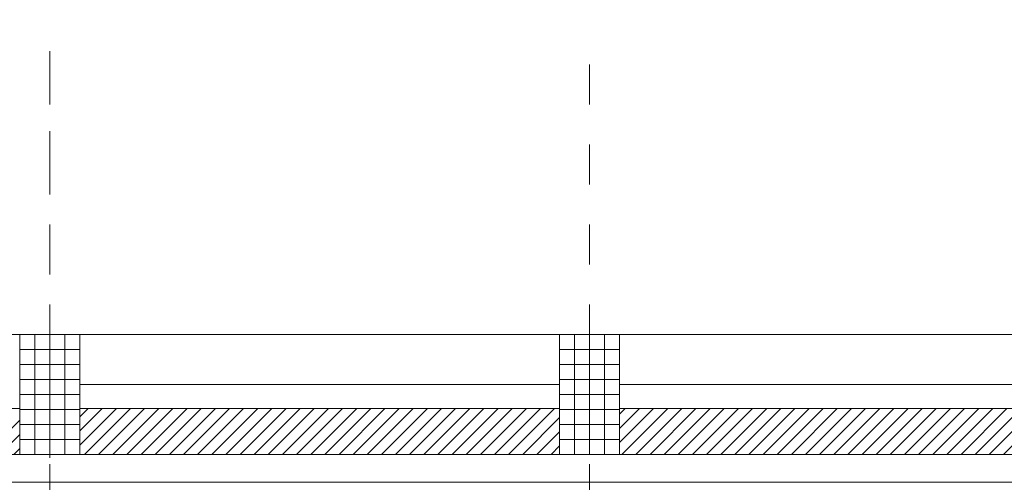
# Model space of a CAD drawing. Header units: metres. Extents: x -45.2 to 14.3, y -31.8 to 10.2.
# Tile 69 of 152: x -28.4 to -26, y 0.3 to 1.5. Entities that reach past the tile are written whole.
import ezdxf

# ---------------------------------------------------------------- set-up
doc = ezdxf.new("R2010")
doc.units = ezdxf.units.M
doc.header["$LTSCALE"] = 0.05
doc.linetypes.add('Achsen 01', pattern=[5.291531, 3.175, -1.058062, 0.352704, -0.705764])
doc.linetypes.add('Raster 01', pattern=[2, 1, -1])
for name, color, linetype, lineweight, true_color in [('014_Fassadenarbeiten-000 Aufsicht Betonfertigteile', 7, 'Continuous', 9, 0xc0c0c0), ('014_Fassadenarbeiten-000 Aufsicht Mauerwerk', 7, 'Continuous', 9, 0xa6a6a6), ('AV1-Achsen', 1, 'Achsen 01', 18, 0xff0000), ('AV1-Raster', 7, 'Raster 01', 9, 0xa6a6a6)]:
    doc.layers.add(name, color=color, linetype=linetype, lineweight=lineweight, true_color=true_color)
doc.layers.add('014_Fassadenarbeiten-330 Betonfertigteile vertikal', color=7, linetype='Continuous', lineweight=9)
doc.layers.add('014_Fassadenarbeiten-330 Filtermauerwerk 11.5cm', color=7, linetype='Continuous', lineweight=9)

msp = doc.modelspace()

# ---------------------------------------------------------------- linework, layer by layer
at = {"layer": '014_Fassadenarbeiten-000 Aufsicht Betonfertigteile'}
msp.add_lwpolyline([(-39.455, 0.305), (-16.125, 0.305), (-16.125, 0.675), (-39.825, 0.675)], close=True, dxfattribs=at)
at = {"layer": '014_Fassadenarbeiten-000 Aufsicht Mauerwerk'}
for points in [[(-28.275, 0.375), (-28.275, 0.55), (-27.075, 0.55), (-27.075, 0.375)], [(-27.075, 0.55), (-27.075, 0.375), (-28.275, 0.375), (-28.275, 0.55)], [(-26.925, 0.375), (-26.925, 0.55), (-25.725, 0.55), (-25.725, 0.375)], [(-25.725, 0.55), (-25.725, 0.375), (-26.925, 0.375), (-26.925, 0.55)]]:
    msp.add_lwpolyline(points, close=True, dxfattribs=at)
at = {"layer": '014_Fassadenarbeiten-330 Betonfertigteile vertikal', "color": 8, "linetype": 'Continuous', "lineweight": 9, "true_color": 0x808080}
for p, q in [((-28.3875, 0.675), (-28.3875, 0.375)), ((-28.35, 0.675), (-28.35, 0.375)), ((-28.3125, 0.675), (-28.3125, 0.375)), ((-27.0375, 0.675), (-27.0375, 0.375)), ((-27, 0.675), (-27, 0.375)), ((-26.9625, 0.675), (-26.9625, 0.375))]:
    msp.add_line(p, q, dxfattribs=at)
at = {"layer": '014_Fassadenarbeiten-330 Betonfertigteile vertikal', "color": 8, "linetype": 'Continuous', "lineweight": 13, "true_color": 0x808080}
for p, q in [((-28.425, 0.6375), (-28.275, 0.6375)), ((-27.075, 0.6375), (-26.925, 0.6375)), ((-28.425, 0.6), (-28.275, 0.6)), ((-27.075, 0.6), (-26.925, 0.6)), ((-28.425, 0.5625), (-28.275, 0.5625)), ((-27.075, 0.5625), (-26.925, 0.5625)), ((-28.425, 0.525), (-28.275, 0.525)), ((-27.075, 0.525), (-26.925, 0.525)), ((-28.425, 0.4875), (-28.275, 0.4875)), ((-27.075, 0.4875), (-26.925, 0.4875)), ((-28.425, 0.45), (-28.275, 0.45)), ((-27.075, 0.45), (-26.925, 0.45)), ((-28.425, 0.4125), (-28.275, 0.4125)), ((-27.075, 0.4125), (-26.925, 0.4125))]:
    msp.add_line(p, q, dxfattribs=at)
at = {"layer": '014_Fassadenarbeiten-330 Betonfertigteile vertikal'}
for points in [[(-28.425, 0.675), (-28.275, 0.675), (-28.275, 0.375), (-28.425, 0.375)], [(-27.075, 0.675), (-26.925, 0.675), (-26.925, 0.375), (-27.075, 0.375)]]:
    msp.add_lwpolyline(points, close=True, dxfattribs=at)
at = {"layer": '014_Fassadenarbeiten-330 Filtermauerwerk 11.5cm', "color": 8, "linetype": 'Continuous', "lineweight": 9, "true_color": 0x808080}
for p, q in [((-28.275, 0.4689), (-28.2539, 0.49)), ((-28.275, 0.4335), (-28.2185, 0.49)), ((-28.275, 0.3982), (-28.1832, 0.49)), ((-28.2628, 0.375), (-28.1478, 0.49)), ((-28.2275, 0.375), (-28.1125, 0.49)), ((-28.1921, 0.375), (-28.0771, 0.49)), ((-28.1568, 0.375), (-28.0418, 0.49)), ((-28.1214, 0.375), (-28.0064, 0.49)), ((-28.086, 0.375), (-27.971, 0.49)), ((-28.0507, 0.375), (-27.9357, 0.49)), ((-28.0153, 0.375), (-27.9003, 0.49)), ((-27.98, 0.375), (-27.865, 0.49)), ((-27.9446, 0.375), (-27.8296, 0.49)), ((-27.9093, 0.375), (-27.7943, 0.49)), ((-27.8739, 0.375), (-27.7589, 0.49)), ((-27.8386, 0.375), (-27.7236, 0.49)), ((-27.8032, 0.375), (-27.6882, 0.49)), ((-27.7678, 0.375), (-27.6528, 0.49)), ((-27.7325, 0.375), (-27.6175, 0.49)), ((-27.6971, 0.375), (-27.5821, 0.49)), ((-27.6618, 0.375), (-27.5468, 0.49)), ((-27.6264, 0.375), (-27.5114, 0.49)), ((-27.5911, 0.375), (-27.4761, 0.49)), ((-27.5557, 0.375), (-27.4407, 0.49)), ((-27.5204, 0.375), (-27.4054, 0.49)), ((-27.485, 0.375), (-27.37, 0.49)), ((-27.4497, 0.375), (-27.3347, 0.49)), ((-27.4143, 0.375), (-27.2993, 0.49)), ((-27.3789, 0.375), (-27.2639, 0.49)), ((-27.3436, 0.375), (-27.2286, 0.49)), ((-27.3082, 0.375), (-27.1932, 0.49)), ((-27.2729, 0.375), (-27.1579, 0.49)), ((-27.2375, 0.375), (-27.1225, 0.49)), ((-27.2022, 0.375), (-27.0872, 0.49)), ((-26.925, 0.4754), (-26.9104, 0.49)), ((-26.925, 0.44), (-26.875, 0.49)), ((-26.925, 0.4047), (-26.8397, 0.49)), ((-26.9193, 0.375), (-26.8043, 0.49)), ((-26.884, 0.375), (-26.769, 0.49)), ((-26.8486, 0.375), (-26.7336, 0.49)), ((-26.8133, 0.375), (-26.6983, 0.49)), ((-26.7779, 0.375), (-26.6629, 0.49)), ((-26.7425, 0.375), (-26.6275, 0.49)), ((-26.7072, 0.375), (-26.5922, 0.49)), ((-26.6718, 0.375), (-26.5568, 0.49)), ((-26.6365, 0.375), (-26.5215, 0.49)), ((-26.6011, 0.375), (-26.4861, 0.49)), ((-26.5658, 0.375), (-26.4508, 0.49)), ((-26.5304, 0.375), (-26.4154, 0.49)), ((-26.4951, 0.375), (-26.3801, 0.49)), ((-26.4597, 0.375), (-26.3447, 0.49)), ((-26.4243, 0.375), (-26.3093, 0.49)), ((-26.389, 0.375), (-26.274, 0.49)), ((-26.3536, 0.375), (-26.2386, 0.49)), ((-26.3183, 0.375), (-26.2033, 0.49)), ((-26.2829, 0.375), (-26.1679, 0.49)), ((-26.2476, 0.375), (-26.1326, 0.49)), ((-26.2122, 0.375), (-26.0972, 0.49)), ((-26.1769, 0.375), (-26.0619, 0.49)), ((-26.1415, 0.375), (-26.0265, 0.49)), ((-26.1061, 0.375), (-25.9911, 0.49)), ((-26.0708, 0.375), (-25.9558, 0.49)), ((-26.0354, 0.375), (-25.9204, 0.49)), ((-26.0001, 0.375), (-25.8851, 0.49)), ((-25.9647, 0.375), (-25.8497, 0.49)), ((-28.5103, 0.375), (-28.425, 0.4603)), ((-27.1668, 0.375), (-27.075, 0.4668)), ((-28.475, 0.375), (-28.425, 0.425)), ((-27.1315, 0.375), (-27.075, 0.4315)), ((-27.0961, 0.375), (-27.075, 0.3961)), ((-28.4396, 0.375), (-28.425, 0.3896))]:
    msp.add_line(p, q, dxfattribs=at)
at = {"layer": '014_Fassadenarbeiten-330 Filtermauerwerk 11.5cm'}
for points in [[(-28.425, 0.49), (-28.425, 0.375), (-29.625, 0.375), (-29.625, 0.49)], [(-27.075, 0.49), (-27.075, 0.375), (-28.275, 0.375), (-28.275, 0.49)], [(-25.725, 0.49), (-25.725, 0.375), (-26.925, 0.375), (-26.925, 0.49)]]:
    msp.add_lwpolyline(points, close=True, dxfattribs=at)
at = {"layer": 'AV1-Achsen'}
msp.add_line((-28.35, -26.5), (-28.35, 4.9), dxfattribs=at)
at = {"layer": 'AV1-Raster'}
for p, q in [((-28.35, -22.95), (-28.35, 1.35)), ((-27, -22.95), (-27, 1.35))]:
    msp.add_line(p, q, dxfattribs=at)
at = {"layer": 'Defpoints', "color": 0, "lineweight": 0}
for p, q in [((-28.425, 0.675), (-28.425, 0.675)), ((-28.425, 0.675), (-28.425, 0.675)), ((-28.275, 0.675), (-28.275, 0.675)), ((-28.275, 0.675), (-28.275, 0.675)), ((-27.075, 0.675), (-27.075, 0.675)), ((-27.075, 0.675), (-27.075, 0.675)), ((-26.925, 0.675), (-26.925, 0.675)), ((-26.925, 0.675), (-26.925, 0.675))]:
    msp.add_line(p, q, dxfattribs=at)

doc.saveas('drawing.dxf')
